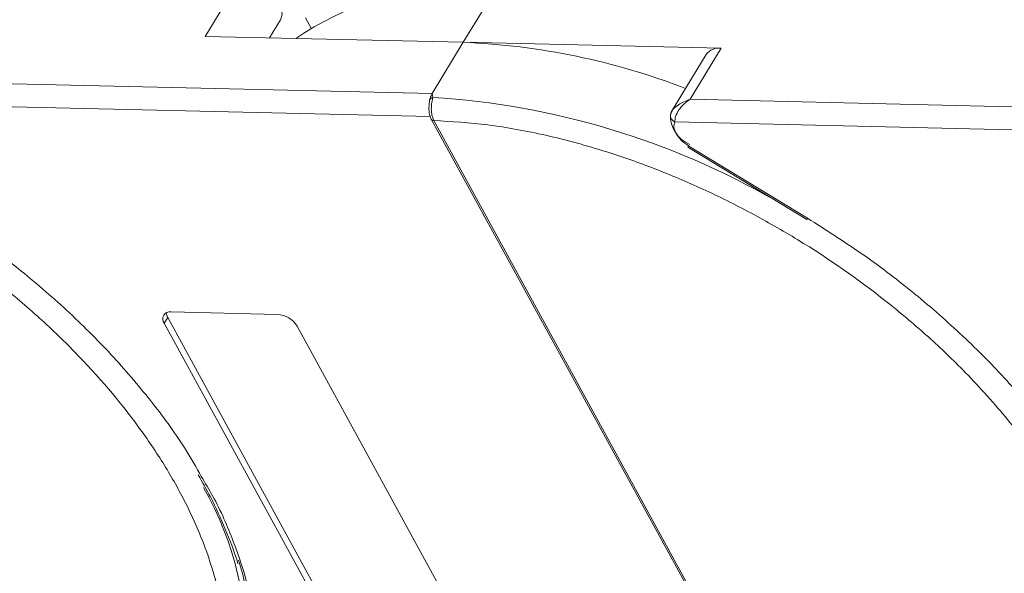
# Model space of a CAD drawing. Header units: millimetres. Extents: x -855 to 619, y 109 to 1142.
# Tile 42 of 74: x 70 to 123, y 898 to 928. Entities that reach past the tile are written whole.
import ezdxf

# ---------------------------------------------------------------- set-up
doc = ezdxf.new("R2010")
doc.units = ezdxf.units.MM

msp = doc.modelspace()

# ---------------------------------------------------------------- linework, layer by layer
at = {"color": 7, "linetype": 'Continuous', "lineweight": 15}
for p, q in [((81.82, 930.46), (79.952, 927.391)), ((93.896, 927.071), (95.763, 930.14)), ((84.013, 928.285), (83.421, 927.312)), ((83.421, 927.312), (84.013, 928.285)), ((85.374, 928.387), (85.673, 927.84)), ((79.952, 927.391), (93.896, 927.071)), ((93.896, 927.071), (92.215, 924.309)), ((107.839, 926.751), (93.896, 927.071)), ((106.159, 923.989), (107.839, 926.751)), ((107.026, 926.405), (105.157, 923.335)), ((92.215, 924.309), (58.032, 925.093)), ((92.215, 924.309), (92.253, 924.09)), ((57.2, 923.868), (92.106, 923.067)), ((140.342, 923.205), (106.159, 923.989)), ((105.177, 923.366), (105.089, 923.148)), ((92.168, 922.91), (114.584, 881.938)), ((92.307, 922.845), (92.308, 922.843)), ((92.308, 922.843), (114.724, 881.871)), ((105.327, 922.763), (140.233, 921.963)), ((106.037, 921.395), (112.463, 917.485)), ((106.079, 921.464), (112.505, 917.554)), ((77.736, 911.881), (77.923, 912.188)), ((77.923, 912.188), (87.579, 894.537)), ((78.109, 912.495), (83.856, 912.363)), ((87.393, 894.23), (77.736, 911.881)), ((84.919, 911.716), (94.576, 894.065))]:
    msp.add_line(p, q, dxfattribs=at)
at = {"color": 7, "linetype": 'Continuous', "lineweight": 15, "flags": 128}
for points in [[(81.82, 930.46), (82.266, 930.396), (82.734, 930.229), (83.182, 929.974), (83.573, 929.651), (83.872, 929.29), (84.053, 928.921), (84.102, 928.576), (84.013, 928.285)], [(106.079, 921.464), (106.057, 921.427), (106.043, 921.404), (106.037, 921.395), (106.037, 921.395)], [(112.505, 917.554), (112.483, 917.517), (112.469, 917.494), (112.463, 917.485), (112.463, 917.485)], [(81.755, 899.072), (81.981, 898.291), (82.406, 896.199), (82.547, 894.19), (82.401, 892.285), (81.971, 890.503), (81.261, 888.863), (80.278, 887.383), (79.033, 886.079), (77.539, 884.964)]]:
    msp.add_lwpolyline(points, dxfattribs=at)
at = {"color": 7, "linetype": 'Continuous', "lineweight": 15}
for centre, radius, start, end in [((94.072, 913.637), 16.472, 91.6287, 124.0831), ((92.319, 889.215), 37.889, 68.9709, 87.6149), ((107.723, 925.894), 0.865, 82.2958, 143.7595), ((92.331, 923.823), 0.278, 106.2305, 154.5199), ((89.623, 881.812), 42.36, 60.0918, 86.4411), ((105.485, 923.121), 0.391, 154.8834, 246.1762), ((92.294, 922.996), 0.152, 213.6444, 275.0373), ((92.296, 922.998), 0.155, 214.3777, 274.3082), ((106.797, 923.124), 1.705, 177.9781, 247.1193), ((78.039, 912.117), 0.384, 79.4796, 217.8969), ((78.404, 912.475), 0.561, 182.9748, 210.7874), ((83.763, 911.014), 1.352, 31.2883, 86.0774), ((64.654, 894.287), 17.523, 356.3405, 29.8502)]:
    msp.add_arc(centre, radius, start, end, dxfattribs=at)
for points in [[(92.079, 923.942), (92.095, 924.011), (92.128, 924.147), (92.186, 924.255), (92.215, 924.309)], [(105.327, 922.763), (105.3, 922.671), (105.245, 922.487), (105.347, 922.255), (105.398, 922.139)], [(105.398, 922.139), (105.481, 922.014), (105.647, 921.763), (105.935, 921.563), (106.079, 921.464)]]:
    msp.add_open_spline(points, degree=3, dxfattribs=at)
for points, knots in [([(92.055, 923.76), (92.045, 923.624), (92.029, 923.411), (92.077, 923.112), (92.137, 922.979), (92.167, 922.912)], [0, 0, 0, 0, 0.472653, 0.733055, 1, 1, 1, 1]), ([(92.058, 923.676), (92.059, 923.748), (92.06, 923.838), (92.076, 923.924), (92.079, 923.942)], [0, 0, 0, 0, 0.789595, 1, 1, 1, 1]), ([(92.253, 924.09), (92.245, 924.053), (92.228, 923.973), (92.198, 923.824), (92.176, 923.653), (92.166, 923.449), (92.181, 923.236), (92.227, 923.018), (92.279, 922.907), (92.307, 922.845)], [0, 0, 0, 0, 0.111997, 0.244844, 0.369168, 0.500899, 0.687533, 0.828138, 1, 1, 1, 1]), ([(105.131, 923.287), (105.171, 923.35), (105.258, 923.49), (105.581, 923.769), (105.932, 923.903), (106.159, 923.989)], [0, 0, 0, 0, 0.227063, 0.501587, 1, 1, 1, 1]), ([(106.159, 923.989), (106.041, 923.907), (105.807, 923.744), (105.534, 923.413), (105.353, 923.059), (105.335, 922.858), (105.327, 922.763)], [0, 0, 0, 0, 0.251519, 0.501784, 0.765632, 1, 1, 1, 1]), ([(92.308, 922.843), (93.272, 922.784), (95.229, 922.663), (98.375, 922.084), (101.408, 921.264), (104.251, 920.261), (106.86, 919.156), (109.45, 917.872), (112.837, 915.932), (116.035, 913.702), (118.927, 911.269), (121.105, 909.195), (123.209, 906.871), (125.121, 904.339), (126.667, 901.826), (127.866, 899.32), (128.711, 896.813), (129.129, 894.527), (129.195, 892.502), (128.992, 890.736), (128.524, 889.078), (127.542, 887.039), (126.049, 885.315), (124.11, 883.963), (122.305, 883.067), (120.103, 882.367), (117.519, 881.92), (115.646, 881.887), (114.724, 881.871)], [0, 0, 0, 0, 0.038862, 0.078912, 0.120068, 0.152227, 0.184382, 0.217215, 0.250043, 0.315618, 0.347778, 0.379932, 0.421093, 0.461142, 0.5, 0.538863, 0.578912, 0.620068, 0.652227, 0.684382, 0.717215, 0.750043, 0.815618, 0.847778, 0.879932, 0.921093, 0.96114, 1, 1, 1, 1]), ([(54.492, 921.932), (55.539, 921.546), (57.665, 920.763), (60.865, 919.232), (63.8, 917.569), (66.42, 915.843), (68.717, 914.129), (70.893, 912.293), (73.589, 909.707), (75.907, 906.983), (77.769, 904.224), (79.032, 901.973), (80.071, 899.572), (80.776, 897.09), (81.081, 894.753), (81.002, 892.544), (80.525, 890.46), (79.694, 888.686), (78.617, 887.222), (77.385, 886.039), (75.917, 885.026), (73.656, 883.927), (71.002, 883.232), (68.058, 882.961), (65.525, 882.967), (62.658, 883.253), (59.504, 883.855), (57.385, 884.498), (56.341, 884.815)], [0, 0, 0, 0, 0.038862, 0.078912, 0.120068, 0.152227, 0.184382, 0.217215, 0.250043, 0.315618, 0.347778, 0.379932, 0.421093, 0.461142, 0.5, 0.538863, 0.578912, 0.620068, 0.652227, 0.684382, 0.717215, 0.750043, 0.815618, 0.847778, 0.879932, 0.921093, 0.96114, 1, 1, 1, 1]), ([(64.378, 918.658), (65.354, 918.039), (67.304, 916.801), (70.063, 914.705), (72.66, 912.453), (75.046, 910.054), (77.145, 907.568), (78.725, 905.403), (79.47, 904.079), (79.738, 903.602)], [0, 0, 0, 0, 0.149567, 0.299144, 0.452293, 0.606501, 0.760709, 0.913858, 1, 1, 1, 1]), ([(112.505, 917.554), (113.48, 916.935), (115.431, 915.697), (118.189, 913.6), (120.786, 911.349), (123.173, 908.95), (125.271, 906.464), (126.852, 904.299), (127.597, 902.974), (127.865, 902.498)], [0, 0, 0, 0, 0.149567, 0.299144, 0.452293, 0.606501, 0.760709, 0.913858, 1, 1, 1, 1]), ([(79.738, 903.602), (79.948, 903.251), (80.654, 902.073), (81.513, 900.076), (82.308, 897.651), (82.734, 895.286), (82.802, 893.009), (82.491, 890.855), (81.806, 888.877), (80.761, 887.126), (79.41, 885.594), (78.255, 884.782), (77.677, 884.377)], [0, 0, 0, 0, 0.044474, 0.14937, 0.254252, 0.359148, 0.466545, 0.574685, 0.682825, 0.790222, 0.895108, 1, 1, 1, 1]), ([(79.565, 903.689), (79.794, 903.289), (80.357, 902.305), (81.049, 900.749), (81.534, 899.541), (81.699, 898.928), (81.712, 898.876)], [0, 0, 0, 0, 0.246456, 0.605605, 0.966644, 1, 1, 1, 1])]:
    msp.add_open_spline(points, degree=3, knots=knots, dxfattribs=at)

doc.saveas('drawing.dxf')
